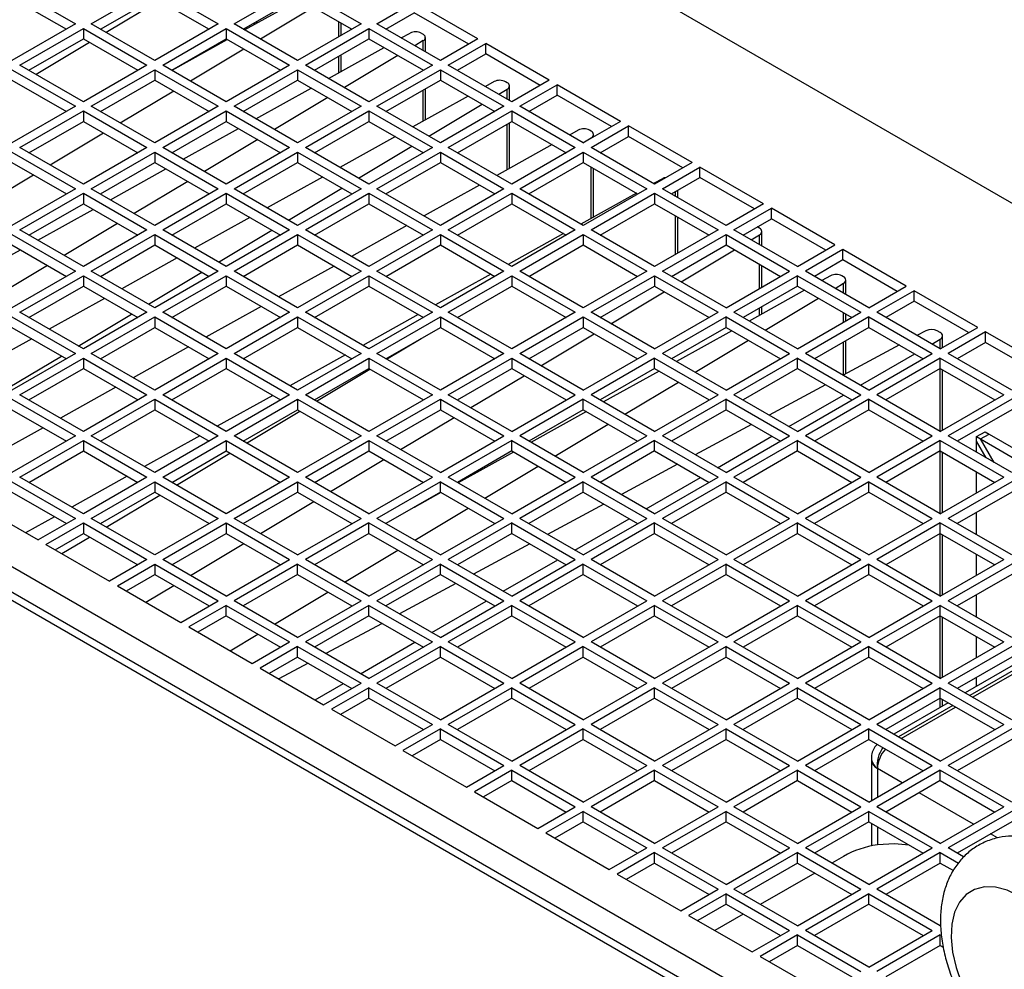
# Model space of a CAD drawing. Header units: millimetres. Extents: x 196 to 867, y -245 to 1107.
# Tile 77 of 79: x 776 to 817, y 1042 to 1081. Entities that reach past the tile are written whole.
import ezdxf

# ---------------------------------------------------------------- set-up
doc = ezdxf.new("R2010")
doc.units = ezdxf.units.MM

msp = doc.modelspace()

# ---------------------------------------------------------------- linework, layer by layer
at = {"color": 7, "linetype": 'Continuous', "lineweight": 25}
for p, q in [((833.861, 1064.11), (793.792, 1087.242)), ((775.737, 1082.643), (778.377, 1081.119)), ((779.037, 1081.119), (781.677, 1082.643)), ((781.677, 1082.643), (784.317, 1081.119)), ((784.977, 1081.119), (787.616, 1082.643)), ((787.616, 1082.643), (790.256, 1081.119)), ((775.737, 1082.207), (778, 1080.901)), ((779.414, 1080.901), (781.677, 1082.207)), ((781.882, 1082.089), (779.661, 1080.759)), ((781.677, 1082.207), (783.939, 1080.901)), ((785.354, 1080.901), (787.616, 1082.207)), ((785.408, 1080.869), (787.713, 1082.152)), ((787.616, 1082.207), (789.879, 1080.901)), ((790.916, 1081.119), (792.472, 1082.017)), ((795.112, 1080.493), (792.472, 1082.017)), ((788.294, 1081.816), (786.074, 1080.485)), ((791.293, 1080.901), (792.472, 1081.581)), ((794.735, 1080.275), (792.472, 1081.581)), ((778.377, 1081.119), (775.737, 1079.595)), ((781.677, 1079.595), (779.037, 1081.119)), ((784.317, 1081.119), (781.677, 1079.595)), ((787.616, 1079.595), (784.977, 1081.119)), ((785.934, 1081.162), (785.934, 1081.236)), ((790.256, 1081.119), (787.616, 1079.595)), ((789.432, 1080.643), (789.432, 1081.159)), ((793.556, 1079.595), (790.916, 1081.119)), ((776.067, 1079.404), (778.707, 1080.928)), ((778.707, 1080.928), (781.347, 1079.404)), ((778.707, 1080.928), (778.707, 1080.493)), ((782.007, 1079.404), (784.647, 1080.928)), ((784.647, 1080.928), (787.286, 1079.404)), ((784.647, 1080.928), (784.647, 1080.493)), ((787.946, 1079.404), (790.586, 1080.928)), ((790.586, 1080.928), (793.226, 1079.404)), ((790.586, 1080.928), (790.586, 1080.493)), ((791.931, 1080.533), (792.295, 1080.735)), ((792.762, 1080.733), (792.833, 1080.692)), ((776.444, 1079.187), (778.707, 1080.493)), ((778.967, 1080.343), (776.746, 1079.012)), ((778.707, 1080.493), (780.97, 1079.187)), ((782.384, 1079.187), (784.647, 1080.493)), ((782.402, 1079.197), (784.688, 1080.469)), ((784.647, 1080.493), (786.909, 1079.187)), ((788.324, 1079.187), (790.586, 1080.493)), ((790.586, 1080.493), (792.849, 1079.187)), ((792.837, 1080.422), (792.486, 1080.212)), ((792.93, 1079.956), (792.93, 1080.556)), ((795.112, 1080.493), (793.556, 1079.595)), ((793.886, 1079.404), (795.442, 1080.302)), ((798.082, 1078.778), (795.442, 1080.302)), ((795.442, 1079.867), (795.442, 1080.302)), ((785.379, 1080.07), (783.159, 1078.739)), ((788.906, 1078.85), (791.211, 1080.132)), ((794.263, 1079.187), (795.442, 1079.867)), ((797.704, 1078.561), (795.442, 1079.867)), ((789.432, 1079.143), (789.432, 1079.827)), ((791.792, 1079.797), (789.571, 1078.466)), ((775.737, 1079.214), (778.377, 1077.69)), ((778.707, 1077.88), (776.067, 1079.404)), ((781.347, 1079.404), (778.707, 1077.88)), ((779.037, 1077.69), (781.677, 1079.214)), ((781.677, 1079.214), (784.317, 1077.69)), ((781.677, 1079.214), (781.677, 1078.778)), ((784.647, 1077.88), (782.007, 1079.404)), ((787.286, 1079.404), (784.647, 1077.88)), ((784.977, 1077.69), (787.616, 1079.214)), ((787.616, 1079.214), (790.256, 1077.69)), ((787.616, 1079.214), (787.616, 1078.778)), ((790.586, 1077.88), (787.946, 1079.404)), ((793.226, 1079.404), (790.586, 1077.88)), ((790.916, 1077.69), (793.556, 1079.214)), ((793.556, 1079.214), (796.196, 1077.69)), ((793.556, 1079.214), (793.556, 1078.778)), ((796.526, 1077.88), (793.886, 1079.404)), ((775.737, 1078.778), (778, 1077.472)), ((779.414, 1077.472), (781.677, 1078.778)), ((781.677, 1078.778), (783.939, 1077.472)), ((785.354, 1077.472), (787.616, 1078.778)), ((787.616, 1078.778), (789.879, 1077.472)), ((791.293, 1077.472), (793.556, 1078.778)), ((793.556, 1078.778), (795.819, 1077.472)), ((795.793, 1078.716), (795.429, 1078.514)), ((796.33, 1078.673), (796.26, 1078.713)), ((798.082, 1078.778), (796.526, 1077.88)), ((782.465, 1078.324), (780.244, 1076.993)), ((785.881, 1077.167), (788.186, 1078.45)), ((792.93, 1077.124), (792.93, 1078.417)), ((795.984, 1078.193), (796.335, 1078.403)), ((796.428, 1077.937), (796.428, 1078.537)), ((796.856, 1077.69), (798.412, 1078.588)), ((801.051, 1077.064), (798.412, 1078.588)), ((798.412, 1078.152), (798.412, 1078.588)), ((788.877, 1078.05), (786.657, 1076.72)), ((794.709, 1078.113), (792.404, 1076.831)), ((797.233, 1077.472), (798.412, 1078.152)), ((800.674, 1076.846), (798.412, 1078.152)), ((816.066, 1033.835), (740.452, 1077.486)), ((816.566, 1033.885), (740.952, 1077.535)), ((778.377, 1077.69), (775.737, 1076.166)), ((776.067, 1075.975), (778.707, 1077.499)), ((778.707, 1077.499), (781.347, 1075.975)), ((778.707, 1077.499), (778.707, 1077.064)), ((781.677, 1076.166), (779.037, 1077.69)), ((784.317, 1077.69), (781.677, 1076.166)), ((782.007, 1075.975), (784.647, 1077.499)), ((784.647, 1077.499), (787.286, 1075.975)), ((784.647, 1077.499), (784.647, 1077.064)), ((787.616, 1076.166), (784.977, 1077.69)), ((790.256, 1077.69), (787.616, 1076.166)), ((787.946, 1075.975), (790.586, 1077.499)), ((790.586, 1077.499), (793.226, 1075.975)), ((790.586, 1077.499), (790.586, 1077.064)), ((793.556, 1076.166), (790.916, 1077.69)), ((793.069, 1076.447), (795.29, 1077.777)), ((796.196, 1077.69), (793.556, 1076.166)), ((793.886, 1075.975), (796.526, 1077.499)), ((796.526, 1077.499), (799.166, 1075.975)), ((796.526, 1077.499), (796.526, 1077.064)), ((799.496, 1076.166), (796.856, 1077.69)), ((776.444, 1075.758), (778.707, 1077.064)), ((778.707, 1077.064), (780.97, 1075.758)), ((782.384, 1075.758), (784.647, 1077.064)), ((784.647, 1077.064), (786.909, 1075.758)), ((788.324, 1075.758), (790.586, 1077.064)), ((790.586, 1077.064), (792.849, 1075.758)), ((794.263, 1075.758), (796.526, 1077.064)), ((796.428, 1075.104), (796.428, 1077.007)), ((796.526, 1077.064), (798.789, 1075.758)), ((801.051, 1077.064), (799.496, 1076.166)), ((779.55, 1076.577), (777.329, 1075.247)), ((782.857, 1075.485), (785.161, 1076.767)), ((799.291, 1076.697), (798.927, 1076.494)), ((799.828, 1076.653), (799.758, 1076.694)), ((799.826, 1075.975), (801.381, 1076.873)), ((804.021, 1075.349), (801.381, 1076.873)), ((801.381, 1076.438), (801.381, 1076.873)), ((785.962, 1076.304), (783.742, 1074.974)), ((791.684, 1076.43), (789.379, 1075.148)), ((799.482, 1076.174), (799.833, 1076.384)), ((799.926, 1076.414), (799.926, 1076.517)), ((800.203, 1075.758), (801.381, 1076.438)), ((803.644, 1075.132), (801.381, 1076.438)), ((775.737, 1075.785), (778.377, 1074.261)), ((778.707, 1074.451), (776.067, 1075.975)), ((781.347, 1075.975), (778.707, 1074.451)), ((779.037, 1074.261), (781.677, 1075.785)), ((781.677, 1075.785), (784.317, 1074.261)), ((781.677, 1075.785), (781.677, 1075.349)), ((784.647, 1074.451), (782.007, 1075.975)), ((787.286, 1075.975), (784.647, 1074.451)), ((784.977, 1074.261), (787.616, 1075.785)), ((787.616, 1075.785), (790.256, 1074.261)), ((787.616, 1075.785), (787.616, 1075.349)), ((790.586, 1074.451), (787.946, 1075.975)), ((790.154, 1074.701), (792.375, 1076.031)), ((793.226, 1075.975), (790.586, 1074.451)), ((790.916, 1074.261), (793.556, 1075.785)), ((793.556, 1075.785), (796.196, 1074.261)), ((793.556, 1075.785), (793.556, 1075.349)), ((796.526, 1074.451), (793.886, 1075.975)), ((798.207, 1076.094), (795.902, 1074.812)), ((799.166, 1075.975), (796.526, 1074.451)), ((796.856, 1074.261), (799.496, 1075.785)), ((798.758, 1075.74), (798.788, 1075.758)), ((799.496, 1075.785), (802.136, 1074.261)), ((799.496, 1075.785), (799.496, 1075.349)), ((802.466, 1074.451), (799.826, 1075.975)), ((775.737, 1075.349), (778, 1074.043)), ((779.414, 1074.043), (781.677, 1075.349)), ((781.677, 1075.349), (783.939, 1074.043)), ((785.354, 1074.043), (787.616, 1075.349)), ((787.616, 1075.349), (789.879, 1074.043)), ((791.293, 1074.043), (793.556, 1075.349)), ((793.556, 1075.349), (795.819, 1074.043)), ((797.233, 1074.043), (799.496, 1075.349)), ((799.496, 1075.349), (801.759, 1074.043)), ((804.021, 1075.349), (802.466, 1074.451)), ((779.832, 1073.802), (782.136, 1075.084)), ((799.926, 1073.085), (799.926, 1075.101)), ((802.796, 1074.261), (804.351, 1075.159)), ((806.991, 1073.635), (804.351, 1075.159)), ((804.351, 1074.723), (804.351, 1075.159)), ((776.635, 1074.831), (774.414, 1073.501)), ((783.048, 1074.558), (780.827, 1073.228)), ((788.659, 1074.747), (786.355, 1073.465)), ((802.788, 1074.677), (802.425, 1074.475)), ((803.173, 1074.043), (804.351, 1074.723)), ((806.614, 1073.417), (804.351, 1074.723)), ((778.377, 1074.261), (775.737, 1072.737)), ((781.677, 1072.737), (779.037, 1074.261)), ((784.317, 1074.261), (781.677, 1072.737)), ((787.616, 1072.737), (784.977, 1074.261)), ((787.24, 1072.955), (789.46, 1074.285)), ((790.256, 1074.261), (787.616, 1072.737)), ((793.556, 1072.737), (790.916, 1074.261)), ((795.182, 1074.411), (792.877, 1073.129)), ((796.196, 1074.261), (793.556, 1072.737)), ((799.496, 1072.737), (796.856, 1074.261)), ((802.136, 1074.261), (799.496, 1072.737)), ((805.436, 1072.737), (802.796, 1074.261)), ((803.424, 1073.898), (803.424, 1074.188)), ((776.067, 1072.546), (778.707, 1074.07)), ((778.707, 1074.07), (781.347, 1072.546)), ((778.707, 1074.07), (778.707, 1073.635)), ((782.007, 1072.546), (784.647, 1074.07)), ((784.647, 1074.07), (787.286, 1072.546)), ((784.647, 1074.07), (784.647, 1073.635)), ((787.946, 1072.546), (790.586, 1074.07)), ((790.586, 1074.07), (793.226, 1072.546)), ((790.586, 1074.07), (790.586, 1073.635)), ((793.886, 1072.546), (796.526, 1074.07)), ((796.526, 1074.07), (799.166, 1072.546)), ((796.526, 1074.07), (796.526, 1073.635)), ((801.705, 1074.074), (799.4, 1072.792)), ((799.826, 1072.546), (802.466, 1074.07)), ((802.466, 1074.07), (805.106, 1072.546)), ((802.466, 1074.07), (802.466, 1073.635)), ((776.444, 1072.329), (778.707, 1073.635)), ((776.807, 1072.119), (779.112, 1073.401)), ((778.707, 1073.635), (780.97, 1072.329)), ((782.384, 1072.329), (784.647, 1073.635)), ((784.647, 1073.635), (786.909, 1072.329)), ((788.324, 1072.329), (790.586, 1073.635)), ((790.586, 1073.635), (792.849, 1072.329)), ((794.263, 1072.329), (796.526, 1073.635)), ((796.526, 1073.635), (798.789, 1072.329)), ((800.203, 1072.329), (802.466, 1073.635)), ((802.466, 1073.635), (804.728, 1072.329)), ((806.991, 1073.635), (805.436, 1072.737)), ((805.766, 1072.546), (807.321, 1073.445)), ((809.961, 1071.921), (807.321, 1073.445)), ((807.321, 1073.009), (807.321, 1073.445)), ((785.634, 1073.065), (783.33, 1071.783)), ((803.424, 1071.576), (803.424, 1073.082)), ((806.143, 1072.329), (807.321, 1073.009)), ((809.584, 1071.703), (807.321, 1073.009)), ((778.707, 1071.023), (776.067, 1072.546)), ((780.133, 1072.812), (777.912, 1071.482)), ((781.347, 1072.546), (778.707, 1071.023)), ((784.647, 1071.023), (782.007, 1072.546)), ((784.325, 1071.208), (786.545, 1072.539)), ((787.286, 1072.546), (784.647, 1071.023)), ((790.586, 1071.023), (787.946, 1072.546)), ((792.157, 1072.728), (789.853, 1071.446)), ((793.226, 1072.546), (790.586, 1071.023)), ((796.526, 1071.023), (793.886, 1072.546)), ((799.166, 1072.546), (796.526, 1071.023)), ((802.466, 1071.023), (799.826, 1072.546)), ((805.106, 1072.546), (802.466, 1071.023)), ((808.405, 1071.023), (805.766, 1072.546)), ((806.753, 1072.656), (806.73, 1072.668)), ((806.824, 1072.615), (806.753, 1072.656)), ((806.922, 1071.879), (806.922, 1072.479)), ((752.143, 1072.152), (807.722, 1040.067)), ((775.737, 1072.356), (778.377, 1070.832)), ((779.037, 1070.832), (781.677, 1072.356)), ((781.677, 1072.356), (784.317, 1070.832)), ((781.677, 1072.356), (781.677, 1071.92)), ((784.977, 1070.832), (787.616, 1072.356)), ((787.616, 1072.356), (790.256, 1070.832)), ((787.616, 1072.356), (787.616, 1071.92)), ((790.916, 1070.832), (793.556, 1072.356)), ((793.556, 1072.356), (796.196, 1070.832)), ((793.556, 1072.356), (793.556, 1071.92)), ((798.68, 1072.392), (796.375, 1071.11)), ((796.856, 1070.832), (799.496, 1072.356)), ((799.496, 1072.356), (802.136, 1070.832)), ((799.496, 1072.356), (799.496, 1071.92)), ((802.796, 1070.832), (805.436, 1072.356)), ((805.436, 1072.356), (808.075, 1070.832)), ((805.436, 1072.356), (805.436, 1071.92)), ((806.478, 1072.135), (806.828, 1072.345)), ((773.782, 1070.436), (776.087, 1071.719)), ((775.737, 1071.92), (778, 1070.614)), ((779.414, 1070.614), (781.677, 1071.92)), ((781.677, 1071.92), (783.939, 1070.614)), ((785.354, 1070.614), (787.616, 1071.92)), ((787.616, 1071.92), (789.879, 1070.614)), ((791.293, 1070.614), (793.556, 1071.92)), ((793.556, 1071.92), (795.819, 1070.614)), ((797.233, 1070.614), (799.496, 1071.92)), ((799.496, 1071.92), (801.759, 1070.614)), ((803.173, 1070.614), (805.436, 1071.92)), ((803.563, 1070.389), (805.784, 1071.719)), ((805.436, 1071.92), (807.698, 1070.614)), ((808.405, 1071.023), (809.961, 1071.921)), ((810.291, 1071.73), (808.735, 1070.832)), ((812.931, 1070.206), (810.291, 1071.73)), ((810.291, 1071.295), (810.291, 1071.73)), ((782.61, 1071.382), (780.305, 1070.1)), ((810.291, 1071.295), (809.113, 1070.614)), ((812.554, 1069.988), (810.291, 1071.295)), ((777.218, 1071.066), (774.997, 1069.735)), ((778.377, 1070.832), (775.737, 1069.308)), ((781.677, 1069.308), (779.037, 1070.832)), ((784.317, 1070.832), (781.677, 1069.308)), ((787.616, 1069.308), (784.977, 1070.832)), ((789.132, 1071.045), (786.828, 1069.763)), ((790.256, 1070.832), (787.616, 1069.308)), ((793.556, 1069.308), (790.916, 1070.832)), ((796.196, 1070.832), (793.556, 1069.308)), ((799.496, 1069.308), (796.856, 1070.832)), ((802.136, 1070.832), (799.496, 1069.308)), ((805.436, 1069.308), (802.796, 1070.832)), ((805.436, 1069.308), (808.075, 1070.832)), ((806.922, 1070.166), (806.922, 1071.062)), ((811.375, 1069.308), (808.735, 1070.832)), ((776.067, 1069.118), (778.707, 1070.642)), ((778.707, 1070.642), (781.347, 1069.118)), ((778.707, 1070.642), (778.707, 1070.206)), ((781.41, 1069.462), (783.63, 1070.793)), ((782.007, 1069.118), (784.647, 1070.642)), ((784.647, 1070.642), (787.286, 1069.118)), ((784.647, 1070.642), (784.647, 1070.206)), ((787.946, 1069.118), (790.586, 1070.642)), ((790.586, 1070.642), (793.226, 1069.118)), ((790.586, 1070.642), (790.586, 1070.206)), ((795.655, 1070.709), (793.35, 1069.427)), ((793.886, 1069.118), (796.526, 1070.642)), ((796.526, 1070.642), (799.166, 1069.118)), ((796.526, 1070.642), (796.526, 1070.206)), ((799.826, 1069.118), (802.466, 1070.642)), ((802.466, 1070.642), (805.106, 1069.118)), ((802.466, 1070.642), (802.466, 1070.206)), ((808.405, 1070.642), (805.766, 1069.118)), ((808.405, 1070.642), (811.045, 1069.118)), ((808.405, 1070.206), (808.405, 1070.642)), ((809.784, 1070.639), (809.421, 1070.436)), ((810.322, 1070.595), (810.251, 1070.636)), ((810.42, 1069.86), (810.42, 1070.459)), ((776.444, 1068.9), (778.707, 1070.206)), ((778.707, 1070.206), (780.97, 1068.9)), ((782.384, 1068.9), (784.647, 1070.206)), ((784.647, 1070.206), (786.909, 1068.9)), ((788.324, 1068.9), (790.586, 1070.206)), ((790.586, 1070.206), (792.849, 1068.9)), ((794.263, 1068.9), (796.526, 1070.206)), ((796.526, 1070.206), (798.789, 1068.9)), ((800.203, 1068.9), (802.466, 1070.206)), ((802.466, 1070.206), (804.728, 1068.9)), ((808.405, 1070.206), (806.143, 1068.9)), ((808.7, 1070.036), (806.396, 1068.754)), ((808.405, 1070.206), (810.668, 1068.9)), ((809.976, 1070.116), (810.326, 1070.326)), ((811.375, 1069.308), (812.931, 1070.206)), ((813.261, 1070.016), (811.705, 1069.118)), ((815.901, 1068.492), (813.261, 1070.016)), ((813.261, 1069.58), (813.261, 1070.016)), ((779.585, 1069.699), (777.28, 1068.417)), ((800.648, 1068.643), (802.869, 1069.973)), ((807.061, 1068.37), (809.282, 1069.7)), ((786.107, 1069.363), (783.803, 1068.081)), ((806.922, 1069.046), (806.922, 1069.35)), ((813.261, 1069.58), (812.082, 1068.9)), ((815.524, 1068.274), (813.261, 1069.58)), ((775.737, 1068.927), (778.377, 1067.403)), ((778.707, 1067.594), (776.067, 1069.118)), ((778.495, 1067.716), (780.716, 1069.046)), ((781.347, 1069.118), (778.707, 1067.594)), ((779.037, 1067.403), (781.677, 1068.927)), ((781.677, 1068.927), (784.317, 1067.403)), ((781.677, 1068.927), (781.677, 1068.492)), ((784.647, 1067.594), (782.007, 1069.118)), ((787.286, 1069.118), (784.647, 1067.594)), ((784.977, 1067.403), (787.616, 1068.927)), ((787.616, 1068.927), (790.256, 1067.403)), ((787.616, 1068.927), (787.616, 1068.492)), ((790.586, 1067.594), (787.946, 1069.118)), ((792.63, 1069.026), (790.326, 1067.744)), ((793.226, 1069.118), (790.586, 1067.594)), ((790.916, 1067.403), (793.556, 1068.927)), ((793.556, 1068.927), (796.196, 1067.403)), ((793.556, 1068.927), (793.556, 1068.492)), ((796.526, 1067.594), (793.886, 1069.118)), ((799.166, 1069.118), (796.526, 1067.594)), ((796.856, 1067.403), (799.496, 1068.927)), ((799.496, 1068.927), (802.136, 1067.403)), ((799.496, 1068.927), (799.496, 1068.492)), ((802.466, 1067.594), (799.826, 1069.118)), ((802.466, 1067.594), (805.106, 1069.118)), ((805.436, 1068.927), (802.796, 1067.403)), ((805.436, 1068.927), (808.075, 1067.403)), ((805.436, 1068.492), (805.436, 1068.927)), ((808.405, 1067.594), (805.766, 1069.118)), ((808.405, 1067.594), (811.045, 1069.118)), ((811.375, 1068.927), (808.735, 1067.403)), ((810.42, 1068.756), (810.42, 1069.043)), ((811.375, 1068.927), (814.015, 1067.403)), ((811.375, 1068.492), (811.375, 1068.927)), ((814.345, 1067.594), (811.705, 1069.118)), ((775.737, 1068.492), (778, 1067.185)), ((779.414, 1067.185), (781.677, 1068.492)), ((781.677, 1068.492), (783.939, 1067.185)), ((785.354, 1067.185), (787.616, 1068.492)), ((787.616, 1068.492), (789.879, 1067.185)), ((791.293, 1067.185), (793.556, 1068.492)), ((793.556, 1068.492), (795.819, 1067.185)), ((797.233, 1067.185), (799.496, 1068.492)), ((799.496, 1068.492), (801.759, 1067.185)), ((805.436, 1068.492), (803.173, 1067.185)), ((805.436, 1068.492), (807.698, 1067.185)), ((811.375, 1068.492), (809.113, 1067.185)), ((811.375, 1068.492), (813.638, 1067.185)), ((814.345, 1067.594), (815.901, 1068.492)), ((776.56, 1068.016), (774.255, 1066.734)), ((791.32, 1067.17), (792.751, 1068.027)), ((797.733, 1066.897), (799.954, 1068.227)), ((805.676, 1068.353), (803.371, 1067.071)), ((804.146, 1066.624), (806.367, 1067.954)), ((813.75, 1068.354), (813.376, 1068.153)), ((813.992, 1067.797), (814.345, 1068.001)), ((814.345, 1068.273), (814.213, 1068.349)), ((814.443, 1067.65), (814.443, 1068.137)), ((816.231, 1068.301), (814.675, 1067.403)), ((818.871, 1066.777), (816.231, 1068.301)), ((816.231, 1067.866), (816.231, 1068.301)), ((783.083, 1067.68), (780.778, 1066.398)), ((812.644, 1067.759), (810.302, 1066.498)), ((810.42, 1066.562), (810.42, 1067.94)), ((816.231, 1067.866), (815.052, 1067.185)), ((818.493, 1066.559), (816.231, 1067.866)), ((775.58, 1065.97), (777.801, 1067.3)), ((778.377, 1067.403), (775.737, 1065.879)), ((776.067, 1065.689), (778.707, 1067.213)), ((778.707, 1067.213), (781.347, 1065.689)), ((778.707, 1067.213), (778.707, 1066.777)), ((781.677, 1065.879), (779.037, 1067.403)), ((784.317, 1067.403), (781.677, 1065.879)), ((782.007, 1065.689), (784.647, 1067.213)), ((784.647, 1067.213), (787.286, 1065.689)), ((784.647, 1067.213), (784.647, 1066.777)), ((787.616, 1065.879), (784.977, 1067.403)), ((789.605, 1067.343), (787.301, 1066.061)), ((790.256, 1067.403), (787.616, 1065.879)), ((787.946, 1065.689), (790.586, 1067.213)), ((790.586, 1067.213), (793.226, 1065.689)), ((790.586, 1067.213), (790.586, 1066.777)), ((793.556, 1065.879), (790.916, 1067.403)), ((796.196, 1067.403), (793.556, 1065.879)), ((793.886, 1065.689), (796.526, 1067.213)), ((796.526, 1067.213), (799.166, 1065.689)), ((796.526, 1067.213), (796.526, 1066.777)), ((799.496, 1065.879), (796.856, 1067.403)), ((799.496, 1065.879), (802.136, 1067.403)), ((802.466, 1067.213), (799.826, 1065.689)), ((802.466, 1067.213), (805.106, 1065.689)), ((802.466, 1066.777), (802.466, 1067.213)), ((805.436, 1065.879), (802.796, 1067.403)), ((805.436, 1065.879), (808.075, 1067.403)), ((808.405, 1067.213), (805.766, 1065.689)), ((808.405, 1067.213), (811.045, 1065.689)), ((808.405, 1066.777), (808.405, 1067.213)), ((811.375, 1065.879), (808.735, 1067.403)), ((811.022, 1066.083), (813.285, 1067.389)), ((811.375, 1065.879), (814.015, 1067.403)), ((814.345, 1067.213), (811.705, 1065.689)), ((814.345, 1067.213), (816.985, 1065.689)), ((814.345, 1066.777), (814.345, 1067.213)), ((817.315, 1065.879), (814.675, 1067.403)), ((776.444, 1065.471), (778.707, 1066.777)), ((778.707, 1066.777), (780.97, 1065.471)), ((782.384, 1065.471), (784.647, 1066.777)), ((784.647, 1066.777), (786.909, 1065.471)), ((788.324, 1065.471), (790.586, 1066.777)), ((788.405, 1065.424), (790.626, 1066.754)), ((790.586, 1066.777), (792.849, 1065.471)), ((794.263, 1065.471), (796.526, 1066.777)), ((796.526, 1066.777), (798.789, 1065.471)), ((802.466, 1066.777), (800.203, 1065.471)), ((802.466, 1066.777), (804.728, 1065.471)), ((808.405, 1066.777), (806.143, 1065.471)), ((808.405, 1066.777), (810.668, 1065.471)), ((814.345, 1066.777), (812.082, 1065.471)), ((814.345, 1066.777), (816.608, 1065.471)), ((794.818, 1065.151), (797.039, 1066.481)), ((802.651, 1066.67), (800.346, 1065.388)), ((814.443, 1064.221), (814.443, 1066.721)), ((780.058, 1065.997), (777.753, 1064.715)), ((801.231, 1064.877), (803.452, 1066.208)), ((809.571, 1066.104), (807.229, 1064.844)), ((775.737, 1065.498), (778.377, 1063.974)), ((778.707, 1064.165), (776.067, 1065.689)), ((781.347, 1065.689), (778.707, 1064.165)), ((779.037, 1063.974), (781.677, 1065.498)), ((781.677, 1065.498), (784.317, 1063.974)), ((781.677, 1065.498), (781.677, 1065.063)), ((784.647, 1064.165), (782.007, 1065.689)), ((786.581, 1065.661), (784.276, 1064.379)), ((787.286, 1065.689), (784.647, 1064.165)), ((784.977, 1063.974), (787.616, 1065.498)), ((787.616, 1065.498), (790.256, 1063.974)), ((787.616, 1065.498), (787.616, 1065.063)), ((790.586, 1064.165), (787.946, 1065.689)), ((793.226, 1065.689), (790.586, 1064.165)), ((790.916, 1063.974), (793.556, 1065.498)), ((793.556, 1065.498), (796.196, 1063.974)), ((793.556, 1065.498), (793.556, 1065.063)), ((796.526, 1064.165), (793.886, 1065.689)), ((796.526, 1064.165), (799.166, 1065.689)), ((799.496, 1065.498), (796.856, 1063.974)), ((799.496, 1065.498), (802.136, 1063.974)), ((799.496, 1065.063), (799.496, 1065.498)), ((802.466, 1064.165), (799.826, 1065.689)), ((802.466, 1064.165), (805.106, 1065.689)), ((805.436, 1065.498), (802.796, 1063.974)), ((805.436, 1065.498), (808.075, 1063.974)), ((805.436, 1065.063), (805.436, 1065.498)), ((808.405, 1064.165), (805.766, 1065.689)), ((808.053, 1064.368), (810.315, 1065.675)), ((808.405, 1064.165), (811.045, 1065.689)), ((811.375, 1065.498), (808.735, 1063.974)), ((811.375, 1065.498), (814.015, 1063.974)), ((811.375, 1065.063), (811.375, 1065.498)), ((814.345, 1064.165), (811.705, 1065.689)), ((814.345, 1064.165), (816.985, 1065.689)), ((817.315, 1065.498), (814.675, 1063.974)), ((775.737, 1065.063), (778, 1063.756)), ((779.414, 1063.756), (781.677, 1065.063)), ((781.677, 1065.063), (783.939, 1063.756)), ((785.354, 1063.756), (787.616, 1065.063)), ((785.491, 1063.677), (787.711, 1065.008)), ((787.616, 1065.063), (789.879, 1063.756)), ((791.293, 1063.756), (793.556, 1065.063)), ((791.903, 1063.404), (794.124, 1064.735)), ((793.556, 1065.063), (795.819, 1063.756)), ((799.496, 1065.063), (797.233, 1063.756)), ((799.626, 1064.988), (797.321, 1063.705)), ((799.496, 1065.063), (801.759, 1063.756)), ((805.436, 1065.063), (803.173, 1063.756)), ((805.436, 1065.063), (807.698, 1063.756)), ((811.375, 1065.063), (809.113, 1063.756)), ((811.375, 1065.063), (813.638, 1063.756)), ((817.315, 1065.063), (815.052, 1063.756)), ((777.033, 1064.314), (774.729, 1063.032)), ((798.316, 1063.131), (800.537, 1064.462)), ((806.497, 1064.45), (804.155, 1063.189)), ((778.377, 1063.974), (775.737, 1062.45)), ((781.677, 1062.45), (779.037, 1063.974)), ((783.556, 1063.978), (781.251, 1062.696)), ((784.317, 1063.974), (781.677, 1062.45)), ((787.616, 1062.45), (784.977, 1063.974)), ((790.256, 1063.974), (787.616, 1062.45)), ((793.556, 1062.45), (790.916, 1063.974)), ((793.556, 1062.45), (796.196, 1063.974)), ((799.496, 1062.45), (796.856, 1063.974)), ((799.496, 1062.45), (802.136, 1063.974)), ((805.436, 1062.45), (802.796, 1063.974)), ((805.083, 1062.654), (807.345, 1063.96)), ((805.436, 1062.45), (808.075, 1063.974)), ((811.375, 1062.45), (808.735, 1063.974)), ((811.375, 1062.45), (814.015, 1063.974)), ((817.315, 1062.45), (814.675, 1063.974)), ((815.854, 1063.945), (816.207, 1064.149)), ((815.854, 1063.753), (815.854, 1063.945)), ((815.854, 1063.945), (816.02, 1063.849)), ((816.02, 1063.849), (816.374, 1064.053)), ((816.207, 1064.149), (816.374, 1064.053)), ((816.374, 1064.053), (818.232, 1062.98)), ((776.067, 1062.26), (778.707, 1063.784)), ((778.707, 1063.784), (781.347, 1062.26)), ((778.707, 1063.784), (778.707, 1063.348)), ((782.007, 1062.26), (784.647, 1063.784)), ((784.647, 1063.784), (787.286, 1062.26)), ((784.647, 1063.784), (784.647, 1063.348)), ((787.946, 1062.26), (790.586, 1063.784)), ((790.586, 1063.784), (793.226, 1062.26)), ((790.586, 1063.784), (790.586, 1063.348)), ((796.526, 1063.784), (793.886, 1062.26)), ((796.526, 1063.784), (799.166, 1062.26)), ((796.526, 1063.348), (796.526, 1063.784)), ((802.466, 1063.784), (799.826, 1062.26)), ((802.466, 1063.784), (805.106, 1062.26)), ((802.466, 1063.348), (802.466, 1063.784)), ((808.405, 1063.784), (805.766, 1062.26)), ((808.405, 1063.784), (811.045, 1062.26)), ((808.405, 1063.348), (808.405, 1063.784)), ((814.345, 1063.784), (811.705, 1062.26)), ((814.345, 1063.784), (816.985, 1062.26)), ((814.345, 1063.348), (814.345, 1063.784)), ((815.854, 1063.294), (815.854, 1063.753)), ((816.02, 1063.849), (817.879, 1062.776)), ((776.444, 1062.042), (778.707, 1063.348)), ((778.707, 1063.348), (780.97, 1062.042)), ((782.384, 1062.042), (784.647, 1063.348)), ((782.576, 1061.931), (784.796, 1063.262)), ((784.647, 1063.348), (786.909, 1062.042)), ((788.324, 1062.042), (790.586, 1063.348)), ((790.586, 1063.348), (792.849, 1062.042)), ((796.526, 1063.348), (794.263, 1062.042)), ((796.601, 1063.305), (794.297, 1062.023)), ((796.526, 1063.348), (798.789, 1062.042)), ((802.466, 1063.348), (800.203, 1062.042)), ((802.466, 1063.348), (804.728, 1062.042)), ((808.405, 1063.348), (806.143, 1062.042)), ((808.405, 1063.348), (810.668, 1062.042)), ((814.345, 1063.348), (812.082, 1062.042)), ((814.345, 1063.348), (816.608, 1062.042)), ((814.443, 1060.792), (814.443, 1063.292)), ((788.988, 1061.658), (791.209, 1062.989)), ((795.401, 1061.385), (797.622, 1062.715)), ((803.423, 1062.795), (801.082, 1061.535)), ((778.707, 1060.736), (776.067, 1062.26)), ((780.531, 1062.295), (778.227, 1061.013)), ((781.347, 1062.26), (778.707, 1060.736)), ((784.647, 1060.736), (782.007, 1062.26)), ((787.286, 1062.26), (784.647, 1060.736)), ((790.586, 1060.736), (787.946, 1062.26)), ((790.586, 1060.736), (793.226, 1062.26)), ((796.526, 1060.736), (793.886, 1062.26)), ((796.526, 1060.736), (799.166, 1062.26)), ((802.466, 1060.736), (799.826, 1062.26)), ((802.113, 1060.939), (804.376, 1062.246)), ((802.466, 1060.736), (805.106, 1062.26)), ((808.405, 1060.736), (805.766, 1062.26)), ((808.405, 1060.736), (811.045, 1062.26)), ((814.345, 1060.736), (811.705, 1062.26)), ((814.345, 1060.736), (816.985, 1062.26)), ((815.854, 1061.607), (815.854, 1062.477)), ((775.737, 1062.069), (778.377, 1060.545)), ((779.037, 1060.545), (781.677, 1062.069)), ((781.677, 1062.069), (784.317, 1060.545)), ((781.677, 1062.069), (781.677, 1061.634)), ((784.977, 1060.545), (787.616, 1062.069)), ((787.616, 1062.069), (790.256, 1060.545)), ((787.616, 1062.069), (787.616, 1061.634)), ((793.556, 1062.069), (790.916, 1060.545)), ((793.556, 1062.069), (796.196, 1060.545)), ((793.556, 1061.634), (793.556, 1062.069)), ((799.496, 1062.069), (796.856, 1060.545)), ((799.496, 1062.069), (802.136, 1060.545)), ((799.496, 1061.634), (799.496, 1062.069)), ((805.436, 1062.069), (802.796, 1060.545)), ((805.436, 1062.069), (808.075, 1060.545)), ((805.436, 1061.634), (805.436, 1062.069)), ((811.375, 1062.069), (808.735, 1060.545)), ((811.375, 1062.069), (814.015, 1060.545)), ((811.375, 1061.634), (811.375, 1062.069)), ((817.315, 1062.069), (814.675, 1060.545)), ((775.737, 1061.634), (778, 1060.328)), ((779.414, 1060.328), (781.677, 1061.634)), ((779.661, 1060.185), (781.882, 1061.516)), ((781.677, 1061.634), (783.939, 1060.328)), ((785.354, 1060.328), (787.616, 1061.634)), ((787.616, 1061.634), (789.879, 1060.328)), ((793.556, 1061.634), (791.293, 1060.328)), ((793.576, 1061.622), (792.459, 1061)), ((793.556, 1061.634), (795.819, 1060.328)), ((799.496, 1061.634), (797.233, 1060.328)), ((799.496, 1061.634), (801.759, 1060.328)), ((805.436, 1061.634), (803.173, 1060.328)), ((805.436, 1061.634), (807.698, 1060.328)), ((811.375, 1061.634), (809.113, 1060.328)), ((811.375, 1061.634), (813.638, 1060.328)), ((817.315, 1061.634), (815.052, 1060.328)), ((774.181, 1061.171), (776.821, 1059.647)), ((786.074, 1059.912), (788.294, 1061.242)), ((800.35, 1061.141), (798.008, 1059.88)), ((777.506, 1060.612), (776.306, 1059.945)), ((792.486, 1059.639), (794.707, 1060.969)), ((815.854, 1059.865), (815.854, 1060.79)), ((778.377, 1060.545), (776.821, 1059.647)), ((777.151, 1059.457), (778.707, 1060.355)), ((778.707, 1060.355), (781.347, 1058.831)), ((778.707, 1060.355), (778.707, 1059.919)), ((781.677, 1059.021), (779.037, 1060.545)), ((784.317, 1060.545), (781.677, 1059.021)), ((782.007, 1058.831), (784.647, 1060.355)), ((784.647, 1060.355), (787.286, 1058.831)), ((784.647, 1060.355), (784.647, 1059.919)), ((787.616, 1059.021), (784.977, 1060.545)), ((787.616, 1059.021), (790.256, 1060.545)), ((790.586, 1060.355), (787.946, 1058.831)), ((790.586, 1060.355), (793.226, 1058.831)), ((790.586, 1059.919), (790.586, 1060.355)), ((793.556, 1059.021), (790.916, 1060.545)), ((793.556, 1059.021), (796.196, 1060.545)), ((796.526, 1060.355), (793.886, 1058.831)), ((796.526, 1060.355), (799.166, 1058.831)), ((796.526, 1059.919), (796.526, 1060.355)), ((799.496, 1059.021), (796.856, 1060.545)), ((799.143, 1059.225), (801.406, 1060.531)), ((799.496, 1059.021), (802.136, 1060.545)), ((802.466, 1060.355), (799.826, 1058.831)), ((802.466, 1060.355), (805.106, 1058.831)), ((802.466, 1059.919), (802.466, 1060.355)), ((805.436, 1059.021), (802.796, 1060.545)), ((805.436, 1059.021), (808.075, 1060.545)), ((808.405, 1060.355), (805.766, 1058.831)), ((808.405, 1060.355), (811.045, 1058.831)), ((808.405, 1059.919), (808.405, 1060.355)), ((811.375, 1059.021), (808.735, 1060.545)), ((811.375, 1059.021), (814.015, 1060.545)), ((814.345, 1060.355), (811.705, 1058.831)), ((814.345, 1060.355), (816.985, 1058.831)), ((814.345, 1059.919), (814.345, 1060.355)), ((817.315, 1059.021), (814.675, 1060.545)), ((777.528, 1059.239), (778.707, 1059.919)), ((777.81, 1059.076), (778.967, 1059.769)), ((778.707, 1059.919), (780.97, 1058.613)), ((782.384, 1058.613), (784.647, 1059.919)), ((784.647, 1059.919), (786.909, 1058.613)), ((790.586, 1059.919), (788.324, 1058.613)), ((790.586, 1059.919), (792.849, 1058.613)), ((796.526, 1059.919), (794.263, 1058.613)), ((796.526, 1059.919), (798.789, 1058.613)), ((802.466, 1059.919), (800.203, 1058.613)), ((802.466, 1059.919), (804.728, 1058.613)), ((808.405, 1059.919), (806.143, 1058.613)), ((808.405, 1059.919), (810.668, 1058.613)), ((814.345, 1059.919), (812.082, 1058.613)), ((814.345, 1059.919), (816.608, 1058.613)), ((814.443, 1057.363), (814.443, 1059.863)), ((777.151, 1059.457), (779.791, 1057.933)), ((783.159, 1058.166), (785.379, 1059.496)), ((797.276, 1059.486), (794.935, 1058.226)), ((789.571, 1057.893), (791.792, 1059.223)), ((815.854, 1058.178), (815.854, 1059.048)), ((781.347, 1058.831), (779.791, 1057.933)), ((780.121, 1057.742), (781.677, 1058.64)), ((781.677, 1058.64), (784.317, 1057.116)), ((781.677, 1058.64), (781.677, 1058.205)), ((784.647, 1057.307), (782.007, 1058.831)), ((784.647, 1057.307), (787.286, 1058.831)), ((787.616, 1058.64), (784.977, 1057.116)), ((787.616, 1058.64), (790.256, 1057.116)), ((787.616, 1058.205), (787.616, 1058.64)), ((790.586, 1057.307), (787.946, 1058.831)), ((790.586, 1057.307), (793.226, 1058.831)), ((793.556, 1058.64), (790.916, 1057.116)), ((793.556, 1058.64), (796.196, 1057.116)), ((793.556, 1058.205), (793.556, 1058.64)), ((796.526, 1057.307), (793.886, 1058.831)), ((796.173, 1057.51), (798.436, 1058.817)), ((796.526, 1057.307), (799.166, 1058.831)), ((799.496, 1058.64), (796.856, 1057.116)), ((799.496, 1058.64), (802.136, 1057.116)), ((799.496, 1058.205), (799.496, 1058.64)), ((802.466, 1057.307), (799.826, 1058.831)), ((802.466, 1057.307), (805.106, 1058.831)), ((805.436, 1058.64), (802.796, 1057.116)), ((805.436, 1058.64), (808.075, 1057.116)), ((805.436, 1058.205), (805.436, 1058.64)), ((808.405, 1057.307), (805.766, 1058.831)), ((808.405, 1057.307), (811.045, 1058.831)), ((811.375, 1058.64), (808.735, 1057.116)), ((811.375, 1058.64), (814.015, 1057.116)), ((811.375, 1058.205), (811.375, 1058.64)), ((814.345, 1057.307), (811.705, 1058.831)), ((814.345, 1057.307), (816.985, 1058.831)), ((817.315, 1058.64), (814.675, 1057.116)), ((780.498, 1057.525), (781.677, 1058.205)), ((781.677, 1058.205), (783.939, 1056.899)), ((787.616, 1058.205), (785.354, 1056.899)), ((787.616, 1058.205), (789.879, 1056.899)), ((793.556, 1058.205), (791.293, 1056.899)), ((793.556, 1058.205), (795.819, 1056.899)), ((799.496, 1058.205), (797.233, 1056.899)), ((799.496, 1058.205), (801.759, 1056.899)), ((805.436, 1058.205), (803.173, 1056.899)), ((805.436, 1058.205), (807.698, 1056.899)), ((811.375, 1058.205), (809.113, 1056.899)), ((811.375, 1058.205), (813.638, 1056.899)), ((817.315, 1058.205), (815.052, 1056.899)), ((780.121, 1057.742), (782.761, 1056.218)), ((781.308, 1057.057), (782.465, 1057.75)), ((794.203, 1057.832), (791.861, 1056.571)), ((786.657, 1056.147), (788.877, 1057.477)), ((815.854, 1056.436), (815.854, 1057.361)), ((782.761, 1056.218), (784.317, 1057.116)), ((784.647, 1056.926), (783.091, 1056.028)), ((784.647, 1056.926), (787.286, 1055.402)), ((784.647, 1056.49), (784.647, 1056.926)), ((787.616, 1055.592), (784.977, 1057.116)), ((787.616, 1055.592), (790.256, 1057.116)), ((790.586, 1056.926), (787.946, 1055.402)), ((790.586, 1056.926), (793.226, 1055.402)), ((790.586, 1056.49), (790.586, 1056.926)), ((793.556, 1055.592), (790.916, 1057.116)), ((793.203, 1055.796), (795.466, 1057.102)), ((793.556, 1055.592), (796.196, 1057.116)), ((796.526, 1056.926), (793.886, 1055.402)), ((796.526, 1056.926), (799.166, 1055.402)), ((796.526, 1056.49), (796.526, 1056.926)), ((799.496, 1055.592), (796.856, 1057.116)), ((799.496, 1055.592), (802.136, 1057.116)), ((802.466, 1056.926), (799.826, 1055.402)), ((802.466, 1056.926), (805.106, 1055.402)), ((802.466, 1056.49), (802.466, 1056.926)), ((805.436, 1055.592), (802.796, 1057.116)), ((805.436, 1055.592), (808.075, 1057.116)), ((808.405, 1056.926), (805.766, 1055.402)), ((808.405, 1056.926), (811.045, 1055.402)), ((808.405, 1056.49), (808.405, 1056.926)), ((811.375, 1055.592), (808.735, 1057.116)), ((811.375, 1055.592), (814.015, 1057.116)), ((814.345, 1056.926), (811.705, 1055.402)), ((814.345, 1056.926), (816.985, 1055.402)), ((814.345, 1056.49), (814.345, 1056.926)), ((817.315, 1055.592), (814.675, 1057.116)), ((784.647, 1056.49), (783.468, 1055.81)), ((784.647, 1056.49), (786.909, 1055.184)), ((790.586, 1056.49), (788.324, 1055.184)), ((790.586, 1056.49), (792.849, 1055.184)), ((796.526, 1056.49), (794.263, 1055.184)), ((796.526, 1056.49), (798.789, 1055.184)), ((802.466, 1056.49), (800.203, 1055.184)), ((802.466, 1056.49), (804.728, 1055.184)), ((808.405, 1056.49), (806.143, 1055.184)), ((808.405, 1056.49), (810.668, 1055.184)), ((814.345, 1056.49), (812.082, 1055.184)), ((814.345, 1056.49), (816.608, 1055.184)), ((791.129, 1056.177), (788.788, 1054.916)), ((814.443, 1053.934), (814.443, 1056.434)), ((783.091, 1056.028), (785.731, 1054.504)), ((784.806, 1055.038), (785.962, 1055.731)), ((785.731, 1054.504), (787.286, 1055.402)), ((790.586, 1053.878), (787.946, 1055.402)), ((790.234, 1054.082), (792.496, 1055.388)), ((790.586, 1053.878), (793.226, 1055.402)), ((796.526, 1053.878), (793.886, 1055.402)), ((796.526, 1053.878), (799.166, 1055.402)), ((802.466, 1053.878), (799.826, 1055.402)), ((802.466, 1053.878), (805.106, 1055.402)), ((808.405, 1053.878), (805.766, 1055.402)), ((808.405, 1053.878), (811.045, 1055.402)), ((814.345, 1053.878), (811.705, 1055.402)), ((814.345, 1053.878), (816.985, 1055.402)), ((815.854, 1054.749), (815.854, 1055.62)), ((787.616, 1055.211), (786.061, 1054.313)), ((787.616, 1055.211), (790.256, 1053.687)), ((787.616, 1054.776), (787.616, 1055.211)), ((793.556, 1055.211), (790.916, 1053.687)), ((793.556, 1055.211), (796.196, 1053.687)), ((793.556, 1054.776), (793.556, 1055.211)), ((799.496, 1055.211), (796.856, 1053.687)), ((799.496, 1055.211), (802.136, 1053.687)), ((799.496, 1054.776), (799.496, 1055.211)), ((805.436, 1055.211), (802.796, 1053.687)), ((805.436, 1055.211), (808.075, 1053.687)), ((805.436, 1054.776), (805.436, 1055.211)), ((811.375, 1055.211), (808.735, 1053.687)), ((811.375, 1055.211), (814.015, 1053.687)), ((811.375, 1054.776), (811.375, 1055.211)), ((817.315, 1055.211), (814.675, 1053.687)), ((787.616, 1054.776), (786.438, 1054.096)), ((788.056, 1054.522), (786.836, 1053.866)), ((787.616, 1054.776), (789.879, 1053.47)), ((793.556, 1054.776), (791.293, 1053.47)), ((793.556, 1054.776), (795.819, 1053.47)), ((799.496, 1054.776), (797.233, 1053.47)), ((799.496, 1054.776), (801.759, 1053.47)), ((805.436, 1054.776), (803.173, 1053.47)), ((805.436, 1054.776), (807.698, 1053.47)), ((811.375, 1054.776), (809.113, 1053.47)), ((811.375, 1054.776), (813.638, 1053.47)), ((817.315, 1054.776), (815.052, 1053.47)), ((817.641, 1054.588), (815.378, 1053.282)), ((786.061, 1054.313), (788.701, 1052.789)), ((788.348, 1052.993), (789.526, 1053.673)), ((788.701, 1052.789), (790.256, 1053.687)), ((793.556, 1052.163), (790.916, 1053.687)), ((793.556, 1052.163), (796.196, 1053.687)), ((799.496, 1052.163), (796.856, 1053.687)), ((799.496, 1052.163), (802.136, 1053.687)), ((805.436, 1052.163), (802.796, 1053.687)), ((805.436, 1052.163), (808.075, 1053.687)), ((811.375, 1052.163), (808.735, 1053.687)), ((811.375, 1052.163), (814.015, 1053.687)), ((817.315, 1052.163), (814.675, 1053.687)), ((815.854, 1053.556), (815.854, 1053.932)), ((790.586, 1053.497), (789.031, 1052.599)), ((790.586, 1053.497), (793.226, 1051.973)), ((790.586, 1053.061), (790.586, 1053.497)), ((796.526, 1053.497), (793.886, 1051.973)), ((796.526, 1053.497), (799.166, 1051.973)), ((796.526, 1053.061), (796.526, 1053.497)), ((802.466, 1053.497), (799.826, 1051.973)), ((802.466, 1053.497), (805.106, 1051.973)), ((802.466, 1053.061), (802.466, 1053.497)), ((808.405, 1053.497), (805.766, 1051.973)), ((808.405, 1053.497), (811.045, 1051.973)), ((808.405, 1053.061), (808.405, 1053.497)), ((814.345, 1053.497), (811.705, 1051.973)), ((814.345, 1053.497), (816.985, 1051.973)), ((814.345, 1053.061), (814.345, 1053.497)), ((790.586, 1053.061), (789.408, 1052.381)), ((790.586, 1053.061), (792.849, 1051.755)), ((796.526, 1053.061), (794.263, 1051.755)), ((796.526, 1053.061), (798.789, 1051.755)), ((802.466, 1053.061), (800.203, 1051.755)), ((802.466, 1053.061), (804.728, 1051.755)), ((808.405, 1053.061), (806.143, 1051.755)), ((808.405, 1053.061), (810.668, 1051.755)), ((814.345, 1053.061), (812.082, 1051.755)), ((814.671, 1052.873), (812.408, 1051.567)), ((814.345, 1053.061), (816.608, 1051.755)), ((814.443, 1052.742), (814.443, 1053.005)), ((789.031, 1052.599), (791.671, 1051.075)), ((791.671, 1051.075), (793.226, 1051.973)), ((793.556, 1051.782), (792, 1050.884)), ((793.556, 1051.782), (796.196, 1050.259)), ((793.556, 1051.347), (793.556, 1051.782)), ((796.526, 1050.449), (793.886, 1051.973)), ((796.526, 1050.449), (799.166, 1051.973)), ((799.496, 1051.782), (796.856, 1050.259)), ((799.496, 1051.782), (802.136, 1050.259)), ((799.496, 1051.347), (799.496, 1051.782)), ((802.466, 1050.449), (799.826, 1051.973)), ((802.466, 1050.449), (805.106, 1051.973)), ((805.436, 1051.782), (802.796, 1050.259)), ((805.436, 1051.782), (808.075, 1050.259)), ((805.436, 1051.347), (805.436, 1051.782)), ((808.405, 1050.449), (805.766, 1051.973)), ((808.405, 1050.449), (811.045, 1051.973)), ((811.375, 1051.782), (808.735, 1050.259)), ((811.375, 1051.782), (814.015, 1050.259)), ((811.375, 1051.347), (811.375, 1051.782)), ((814.345, 1050.449), (811.705, 1051.973)), ((814.345, 1050.449), (816.985, 1051.973)), ((817.315, 1051.782), (814.675, 1050.259)), ((793.556, 1051.347), (792.378, 1050.667)), ((793.556, 1051.347), (795.819, 1050.041)), ((799.496, 1051.347), (797.233, 1050.041)), ((799.496, 1051.347), (801.759, 1050.041)), ((805.436, 1051.347), (803.173, 1050.041)), ((805.436, 1051.347), (807.698, 1050.041)), ((811.375, 1051.347), (809.113, 1050.041)), ((811.375, 1051.347), (813.638, 1050.041)), ((817.315, 1051.347), (815.052, 1050.041)), ((792, 1050.884), (794.64, 1049.36)), ((811.485, 1050.57), (811.485, 1050.473)), ((811.485, 1050.473), (811.485, 1048.798)), ((794.64, 1049.36), (796.196, 1050.259)), ((796.526, 1050.068), (794.97, 1049.17)), ((796.526, 1050.068), (799.166, 1048.544)), ((796.526, 1049.633), (796.526, 1050.068)), ((799.496, 1048.735), (796.856, 1050.259)), ((799.496, 1048.735), (802.136, 1050.259)), ((802.466, 1050.068), (799.826, 1048.544)), ((802.466, 1050.068), (805.106, 1048.544)), ((802.466, 1049.633), (802.466, 1050.068)), ((805.436, 1048.735), (802.796, 1050.259)), ((805.436, 1048.735), (808.075, 1050.259)), ((808.405, 1050.068), (805.766, 1048.544)), ((808.405, 1050.068), (811.045, 1048.544)), ((808.405, 1049.633), (808.405, 1050.068)), ((811.375, 1048.735), (808.735, 1050.259)), ((811.375, 1048.735), (814.015, 1050.259)), ((814.345, 1050.068), (811.705, 1048.544)), ((814.345, 1050.068), (816.985, 1048.544)), ((814.345, 1049.633), (814.345, 1050.068)), ((817.315, 1048.735), (814.675, 1050.259)), ((796.526, 1049.633), (795.348, 1048.952)), ((796.526, 1049.633), (798.789, 1048.326)), ((802.466, 1049.633), (800.203, 1048.326)), ((802.466, 1049.633), (804.728, 1048.326)), ((808.405, 1049.633), (806.143, 1048.326)), ((808.405, 1049.633), (810.668, 1048.326)), ((814.345, 1049.633), (812.082, 1048.326)), ((814.345, 1049.633), (816.608, 1048.326)), ((794.97, 1049.17), (797.61, 1047.646)), ((797.61, 1047.646), (799.166, 1048.544)), ((799.496, 1048.354), (797.94, 1047.456)), ((799.496, 1048.354), (802.136, 1046.83)), ((799.496, 1047.918), (799.496, 1048.354)), ((802.466, 1047.02), (799.826, 1048.544)), ((802.466, 1047.02), (805.106, 1048.544)), ((805.436, 1048.354), (802.796, 1046.83)), ((805.436, 1048.354), (808.075, 1046.83)), ((805.436, 1047.918), (805.436, 1048.354)), ((808.405, 1047.02), (805.766, 1048.544)), ((808.405, 1047.02), (811.045, 1048.544)), ((811.375, 1048.354), (808.735, 1046.83)), ((811.375, 1048.354), (814.015, 1046.83)), ((811.375, 1047.918), (811.375, 1048.354)), ((814.345, 1047.02), (811.705, 1048.544)), ((814.345, 1047.02), (816.985, 1048.544)), ((817.315, 1048.354), (814.675, 1046.83)), ((799.496, 1047.918), (798.317, 1047.238)), ((799.496, 1047.918), (801.759, 1046.612)), ((805.436, 1047.918), (803.173, 1046.612)), ((805.436, 1047.918), (807.698, 1046.612)), ((811.375, 1047.918), (809.113, 1046.612)), ((811.375, 1047.918), (813.638, 1046.612)), ((817.315, 1047.918), (815.052, 1046.612)), ((811.485, 1047.855), (811.485, 1046.915)), ((797.94, 1047.456), (800.58, 1045.932)), ((800.58, 1045.932), (802.136, 1046.83)), ((805.436, 1045.306), (802.796, 1046.83)), ((805.436, 1045.306), (808.075, 1046.83)), ((811.375, 1045.306), (808.735, 1046.83)), ((811.375, 1045.306), (814.015, 1046.83)), ((815.317, 1046.459), (814.675, 1046.83)), ((802.466, 1046.639), (800.91, 1045.741)), ((802.466, 1046.639), (805.106, 1045.115)), ((802.466, 1046.204), (802.466, 1046.639)), ((808.405, 1046.639), (805.766, 1045.115)), ((808.405, 1046.639), (811.045, 1045.115)), ((808.405, 1046.204), (808.405, 1046.639)), ((810.319, 1046.479), (809.831, 1046.197)), ((814.345, 1046.639), (811.705, 1045.115)), ((814.345, 1046.639), (815.103, 1046.201)), ((814.345, 1046.204), (814.345, 1046.639)), ((802.466, 1046.204), (801.287, 1045.523)), ((802.466, 1046.204), (804.728, 1044.897)), ((808.405, 1046.204), (806.143, 1044.897)), ((808.405, 1046.204), (810.668, 1044.897)), ((814.345, 1046.204), (812.082, 1044.897)), ((814.345, 1046.204), (814.89, 1045.889)), ((800.91, 1045.741), (803.55, 1044.217)), ((809.124, 1045.789), (806.861, 1044.483)), ((803.55, 1044.217), (805.106, 1045.115)), ((808.405, 1043.591), (805.766, 1045.115)), ((808.405, 1043.591), (811.045, 1045.115)), ((814.345, 1043.591), (811.705, 1045.115)), ((805.436, 1044.925), (803.88, 1044.027)), ((805.436, 1044.925), (808.075, 1043.401)), ((805.436, 1044.489), (805.436, 1044.925)), ((811.375, 1044.925), (808.735, 1043.401)), ((811.375, 1044.925), (814.015, 1043.401)), ((811.375, 1044.489), (811.375, 1044.925)), ((805.436, 1044.489), (804.257, 1043.809)), ((805.436, 1044.489), (807.698, 1043.183)), ((811.375, 1044.489), (809.113, 1043.183)), ((811.375, 1044.489), (813.638, 1043.183)), ((803.88, 1044.027), (806.52, 1042.503)), ((806.154, 1044.074), (804.976, 1043.394)), ((806.52, 1042.503), (808.075, 1043.401)), ((811.375, 1041.877), (808.735, 1043.401)), ((811.375, 1041.877), (814.015, 1043.401)), ((808.405, 1043.21), (806.85, 1042.312)), ((808.405, 1043.21), (811.045, 1041.686)), ((808.405, 1042.775), (808.405, 1043.21)), ((814.345, 1043.21), (811.705, 1041.686)), ((814.345, 1042.775), (814.345, 1043.21)), ((808.405, 1042.775), (807.227, 1042.094)), ((808.405, 1042.775), (810.668, 1041.469)), ((814.345, 1042.775), (812.082, 1041.469)), ((814.345, 1042.775), (814.471, 1042.702)), ((806.85, 1042.312), (809.136, 1040.992))]:
    msp.add_line(p, q, dxfattribs=at)
at = {"color": 8, "linetype": 'Continuous', "lineweight": 25}
for p, q in [((785.841, 1081.11), (785.841, 1081.182)), ((789.339, 1080.589), (789.339, 1081.213)), ((792.837, 1080.01), (792.837, 1080.422)), ((789.339, 1079.091), (789.339, 1079.773)), ((792.837, 1079.18), (792.837, 1079.194)), ((792.837, 1077.072), (792.837, 1078.363)), ((796.335, 1077.991), (796.335, 1078.403)), ((796.335, 1075.052), (796.335, 1076.953)), ((799.833, 1076.36), (799.833, 1076.384)), ((799.833, 1073.033), (799.833, 1075.155)), ((803.331, 1073.952), (803.331, 1074.134)), ((803.331, 1071.522), (803.331, 1073.136)), ((806.828, 1071.933), (806.828, 1072.345)), ((806.828, 1070.112), (806.828, 1071.116)), ((810.326, 1069.914), (810.326, 1070.326)), ((806.828, 1068.994), (806.828, 1069.296)), ((810.326, 1068.703), (810.326, 1069.097)), ((814.345, 1067.594), (814.345, 1068.001)), ((810.326, 1066.511), (810.326, 1067.886)), ((814.345, 1064.165), (814.345, 1066.777)), ((816.251, 1063.065), (815.854, 1063.753)), ((816.584, 1062.872), (816.02, 1063.849)), ((814.345, 1060.736), (814.345, 1063.348)), ((814.345, 1057.307), (814.345, 1059.919)), ((814.345, 1053.878), (814.345, 1056.49)), ((817.836, 1054.475), (815.573, 1053.169)), ((815.691, 1053.101), (817.954, 1054.407)), ((814.345, 1052.686), (814.345, 1053.061)), ((814.866, 1052.761), (812.603, 1051.455)), ((812.721, 1051.387), (814.984, 1052.693)), ((812.763, 1049.536), (811.729, 1050.133)), ((811.729, 1050.133), (811.729, 1048.939)), ((815.733, 1047.821), (813.471, 1049.128)), ((811.729, 1047.714), (811.729, 1046.956)), ((816.73, 1047.246), (816.44, 1047.413))]:
    msp.add_line(p, q, dxfattribs=at)
at = {"color": 7, "linetype": 'Continuous', "lineweight": 25, "flags": 128}
for points in [[(813.046, 1046.954), (812.443, 1046.999), (811.729, 1046.956)], [(817.621, 1044.831), (817.121, 1045.068), (816.637, 1045.195), (816.183, 1045.207), (815.775, 1045.105), (815.425, 1044.891), (815.145, 1044.572), (814.942, 1044.158), (814.824, 1043.663), (814.794, 1043.101), (814.853, 1042.491), (815, 1041.851), (815.229, 1041.203), (815.534, 1040.566)]]:
    msp.add_lwpolyline(points, dxfattribs=at)
at = {"color": 7, "linetype": 'Continuous', "lineweight": 25}
for centre, radius, start, end in [((792.526, 1080.276), 0.514, 62.6591, 116.7291), ((792.782, 1080.556), 0.145, 292.3719, 69.4635), ((796.024, 1078.257), 0.514, 62.6591, 116.7291), ((796.28, 1078.537), 0.145, 292.3719, 69.4635), ((799.522, 1076.238), 0.514, 62.6591, 116.7291), ((799.778, 1076.518), 0.145, 292.3719, 69.4635), ((802.998, 1074.282), 0.447, 97.3064, 117.9198), ((806.773, 1072.479), 0.145, 292.3719, 69.4635), ((810.015, 1070.18), 0.514, 62.6591, 116.7291), ((810.271, 1070.46), 0.145, 292.3719, 69.4635), ((813.976, 1067.892), 0.515, 62.6993, 116.146), ((814.293, 1068.137), 0.146, 290.7834, 69.2166), ((812.235, 1043.144), 3.846, 97.5585, 119.8695)]:
    msp.add_arc(centre, radius, start, end, dxfattribs=at)
at = {"color": 8, "linetype": 'Continuous', "lineweight": 25}
for centre, radius, start, end in [((813.015, 1050.073), 1.288, 137.2787, 177.3037), ((811.902, 1050.515), 0.419, 185.6948, 245.6253)]:
    msp.add_arc(centre, radius, start, end, dxfattribs=at)
for major_axis, ratio, start_param, end_param in [((0.257, 0.804), 0.675889, 1.075725, 2.210367), ((0.825, -0.179), 0.675819, 3.293972, 4.072695)]:
    msp.add_ellipse((812.318, 1050.473), major_axis=major_axis, ratio=ratio, start_param=start_param, end_param=end_param, dxfattribs=at)
at = {"color": 7, "linetype": 'Continuous', "lineweight": 25}
for points, knots in [([(811.733, 1051.141), (811.708, 1051.121), (811.618, 1051.051), (811.533, 1050.872), (811.481, 1050.691), (811.489, 1050.587), (811.492, 1050.561)], [0, 0, 0, 0, 0.144756, 0.523063, 0.880534, 1, 1, 1, 1]), ([(819.432, 1046.742), (819.318, 1046.804), (818.999, 1046.979), (818.481, 1047.179), (817.887, 1047.311), (817.329, 1047.343), (816.775, 1047.28), (816.241, 1047.115), (815.747, 1046.845), (815.325, 1046.494), (814.977, 1046.073), (814.703, 1045.592), (814.504, 1045.053), (814.381, 1044.459), (814.339, 1043.815), (814.382, 1043.132), (814.507, 1042.425), (814.714, 1041.713), (814.971, 1041.053), (815.182, 1040.645), (815.276, 1040.462)], [0, 0, 0, 0, 0.035491, 0.09976, 0.155912, 0.209762, 0.261745, 0.31794, 0.372087, 0.425019, 0.477565, 0.530795, 0.585686, 0.6429, 0.702516, 0.763913, 0.826105, 0.888214, 0.95006, 1, 1, 1, 1])]:
    msp.add_open_spline(points, degree=3, knots=knots, dxfattribs=at)

doc.saveas('drawing.dxf')
